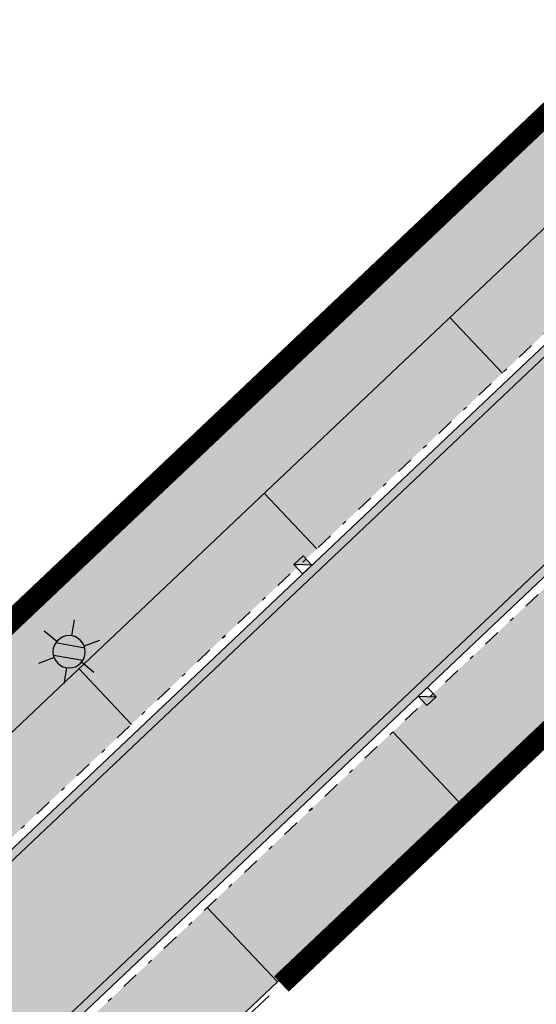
# Model space of a CAD drawing. Header units: metres. Extents: x 104013 to 104665, y 427946 to 428479.
# Tile 102 of 195: x 104358 to 104370, y 428179 to 428202. Entities that reach past the tile are written whole.
import ezdxf
from ezdxf.enums import TextEntityAlignment as Align

# ---------------------------------------------------------------- set-up
doc = ezdxf.new("R2010")
doc.units = ezdxf.units.M
doc.linetypes.add('VH-GELEIDEBAND', pattern=[6, 2, -2, 0, -2])
doc.linetypes.add('VH-OPSLUITBAND', pattern=[10, 4, -2, 2, -2])
for name, color, linetype, true_color in [('_ERFTOEGANGSWEG', 2, 'Continuous', 0xffff00), ('N-WE-VH-VERHARDING-AP_PARKEERPLAATS', 7, 'Continuous', 0x889692), ('N-WE-VH-VERHARDING-AP_RIJBAAN-ELEMENT', 7, 'Continuous', 0x7f4f3f), ('N-WE-VH-VERHARDING-AP_VOETPAD', 7, 'Continuous', 0xdbdbdb)]:
    doc.layers.add(name, color=color, linetype=linetype, true_color=true_color)
doc.layers.add('_LAGE HAAG', color=90, linetype='Continuous')
for name, color, linetype, lineweight in [('N-WE-IE-MEUBILAIR_WEGMEUBILAIR_LICHTMAST-S', 7, 'Continuous', 25), ('N-WE-RI-HWA_KOLK_TROTTOIRKOLK-S', 150, 'Continuous', 25), ('N-WE-VH-GOOT-G', 170, 'Continuous', 35), ('N-WE-VH-KANTOPSLUITING_GELEIDEBAND-G', 20, 'VH-GELEIDEBAND', 35), ('N-WE-VH-KANTOPSLUITING_OPSLUITBAND-G', 150, 'VH-OPSLUITBAND', 35), ('N-WE-VH-VERHARDING-G', 7, 'Continuous', 35)]:
    doc.layers.add(name, color=color, linetype=linetype, lineweight=lineweight)
doc.styles.add('NLCS-ISO', font='NLCS-ISO.ttf')

# ---------------------------------------------------------------- blocks, each defined once
blk = doc.blocks.new('Trottoirkolk')
h = blk.add_hatch(color=256)
h.paths.add_polyline_path([(-0.021, 0.181), (0.004, 0.189), (0.211, 0.024), (0.024, -0.211)])
h.paths.add_polyline_path([(-0.024, 0.211), (0.004, 0.189), (-0.021, 0.181)])
blk.add_lwpolyline([(0.024, -0.211), (-0.211, -0.024), (-0.024, 0.211), (0.211, 0.024)], close=True)
blk.add_lwpolyline([(0.024, -0.211), (-0.024, 0.211)])
blk = doc.blocks.new('N-SIE-WEG_LICHTMAST-SO')
h = blk.add_hatch(color=256)
h.paths.add_polyline_path([(1.163, 0.5, 0.658505), (-1.163, 0.5)])
h.paths.add_polyline_path([(-1.163, -0.5, 0.658505), (1.163, -0.5)])
at = {"flags": 128}
for points in [[(0, 1.266), (0, 2.531)], [(-2.192, 1.266), (-1.096, 0.633)], [(1.096, 0.633), (2.192, 1.266)], [(-1.163, 0.5), (1.163, 0.5)], [(-2.192, -1.266), (-1.096, -0.633)], [(-1.163, -0.5), (1.163, -0.5)], [(2.192, -1.266), (1.096, -0.633)], [(0, -1.266), (0, -2.531)]]:
    blk.add_lwpolyline(points, dxfattribs=at)
at = {"ltscale": 0.5}
blk.add_circle((0, 0), 1.266, dxfattribs=at)
at = {"style": 'NLCS-ISO'}
blk.add_attdef('TYPE', text='', height=1.8, dxfattribs=at).set_placement((0, 2.531), align=Align.BOTTOM_CENTER)

msp = doc.modelspace()

# ---------------------------------------------------------------- hatches: boundary and pattern name
at = {"layer": '_ERFTOEGANGSWEG'}
h = msp.add_hatch(color=256, dxfattribs=at)
h.dxf.hatch_style = 1
edge = h.paths.add_edge_path()
edge.add_line((104379.226, 428197.741), (104379.953, 428198.428))
edge.add_line((104379.953, 428198.428), (104382.9, 428201.216))
edge.add_arc((104384.961, 428199.036), 3, 48.4032, 133.4034, ccw=False)
edge.add_line((104386.953, 428201.28), (104377.377, 428209.882))
edge.add_arc((104373.116, 428205.658), 6, -46.5979, 44.748, ccw=False)
edge.add_line((104377.239, 428201.298), (104376.512, 428200.611))
edge.add_line((104376.512, 428200.611), (104258.297, 428088.807))
edge.add_line((104258.297, 428088.807), (104257.57, 428088.12))
edge.add_line((104257.57, 428088.12), (104260.284, 428085.25))
edge.add_line((104260.284, 428085.25), (104261.011, 428085.937))
edge.add_line((104261.011, 428085.937), (104379.226, 428197.741))
at = {"layer": 'N-WE-VH-VERHARDING-AP_PARKEERPLAATS'}
h = msp.add_hatch(color=256, dxfattribs=at)
h.dxf.hatch_style = 1
h.paths.add_polyline_path([(104373.22, 428197.773), (104371.983, 428199.081), (104367.624, 428194.958), (104368.861, 428193.65)])
h = msp.add_hatch(color=256, dxfattribs=at)
h.dxf.hatch_style = 1
h.paths.add_polyline_path([(104368.861, 428193.65), (104367.624, 428194.958), (104363.265, 428190.835), (104364.502, 428189.528)])
h = msp.add_hatch(color=256, dxfattribs=at)
h.dxf.hatch_style = 1
h.paths.add_polyline_path([(104364.502, 428189.528), (104363.265, 428190.835), (104358.906, 428186.713), (104360.143, 428185.405)])
h = msp.add_hatch(color=256, dxfattribs=at)
h.dxf.hatch_style = 1
h.paths.add_polyline_path([(104372.294, 428187.607), (104370.645, 428189.35), (104366.286, 428185.228), (104367.935, 428183.484)])
h = msp.add_hatch(color=256, dxfattribs=at)
h.dxf.hatch_style = 1
h.paths.add_polyline_path([(104354.547, 428182.59), (104355.783, 428181.282), (104360.143, 428185.405), (104358.906, 428186.713)])
h = msp.add_hatch(color=256, dxfattribs=at)
h.dxf.hatch_style = 1
h.paths.add_polyline_path([(104367.935, 428183.484), (104366.286, 428185.228), (104361.927, 428181.105), (104363.576, 428179.361)])
at = {"layer": 'N-WE-VH-VERHARDING-AP_RIJBAAN-ELEMENT'}
h = msp.add_hatch(color=256, dxfattribs=at)
h.dxf.hatch_style = 1
h.paths.add_polyline_path([(104379.226, 428197.741), (104379.953, 428198.429), (104377.239, 428201.298), (104376.512, 428200.611), (104258.297, 428088.807), (104257.57, 428088.12), (104260.285, 428085.25), (104261.011, 428085.938)])
at = {"layer": 'N-WE-VH-VERHARDING-AP_VOETPAD'}
h = msp.add_hatch(color=256, dxfattribs=at)
edge = h.paths.add_edge_path()
edge.add_line((104310.122, 428140.574), (104378.78, 428205.509))
edge.add_arc((105113.722, 429019.951), 1097.022, 227.937315, 227.946481)
edge.add_arc((104373.116, 428205.658), 5.8, 357.3639, 407.6915)
edge.add_arc((105039.517, 428940.347), 986.097, 226.749052, 227.790937, ccw=False)
edge.add_line((104363.849, 428222.114), (104362.26, 428220.725))
edge.add_arc((105100.828, 429006.457), 1078.358, 226.772244, 227.869702)
edge.add_line((104377.445, 428206.724), (104314.077, 428146.792))
edge.add_line((104314.077, 428146.792), (104289.72, 428172.439))
edge.add_line((104289.72, 428172.439), (104288.086, 428170.893))
edge.add_line((104288.086, 428170.893), (104312.442, 428145.246))
edge.add_line((104312.442, 428145.246), (104308.882, 428141.879))
edge.add_line((104308.882, 428141.879), (104310.122, 428140.574))
h = msp.add_hatch(color=256, dxfattribs=at)
h.dxf.hatch_style = 1
h.paths.add_polyline_path([(104373.927, 428159.86), (104374.267, 428160.154), (104360.341, 428176.302), (104363.576, 428179.361), (104361.927, 428181.105), (104358.445, 428177.812)])

# ---------------------------------------------------------------- linework, layer by layer
at = {"layer": '_LAGE HAAG', "const_width": 0.5, "flags": 128}
for points in [[(104345.29, 428178.402), (104346.264, 428177.372), (104377.292, 428206.717)], [(104363.669, 428179.311), (104372.228, 428187.407)]]:
    msp.add_lwpolyline(points, dxfattribs=at)
at = {"layer": 'N-WE-VH-GOOT-G', "ltscale": 0.2}
for points in [[(104376.65, 428200.466), (104317.988, 428144.986)], [(104379.089, 428197.887), (104320.427, 428142.407)]]:
    msp.add_lwpolyline(points, dxfattribs=at)
at = {"layer": 'N-WE-VH-KANTOPSLUITING_GELEIDEBAND-G', "ltscale": 0.2, "flags": 128}
for points in [[(104377.101, 428201.444), (104316.986, 428144.589)], [(104380.09, 428198.283), (104319.975, 428141.429)]]:
    msp.add_lwpolyline(points, dxfattribs=at)
at = {"layer": 'N-WE-VH-KANTOPSLUITING_OPSLUITBAND-G', "ltscale": 0.2, "flags": 128}
for points in [[(104377.297, 428206.722), (104314.081, 428146.934)], [(104385.174, 428199.65), (104360.479, 428176.295)]]:
    msp.add_lwpolyline(points, dxfattribs=at)
at = {"layer": 'N-WE-VH-VERHARDING-G', "flags": 128}
for points in [[(104377.445, 428206.724), (104314.077, 428146.792)], [(104378.78, 428205.509), (104347.526, 428175.95)], [(104385.172, 428199.786), (104360.341, 428176.302)], [(104368.861, 428193.65), (104367.624, 428194.958)], [(104364.502, 428189.528), (104363.265, 428190.835)], [(104360.143, 428185.405), (104358.906, 428186.713)], [(104366.286, 428185.228), (104367.935, 428183.484)], [(104361.927, 428181.105), (104363.576, 428179.361)]]:
    msp.add_lwpolyline(points, dxfattribs=at)
for points in [[(104377.239, 428201.298), (104257.57, 428088.12, -0.427307), (104248.909, 428088.555), (104228.732, 428111.886)], [(104382.9, 428201.216), (104257.684, 428082.791, 0.401241), (104257.476, 428078.649), (104302.882, 428026.145, 0.413584), (104311.336, 428025.523), (104449.008, 428144.069)]]:
    msp.add_lwpolyline(points, format="xyb", dxfattribs=at)

# ---------------------------------------------------------------- block references
at = {"layer": 'N-WE-IE-MEUBILAIR_WEGMEUBILAIR_LICHTMAST-S', "xscale": -0.3, "yscale": 0.3, "zscale": 0.3, "rotation": 350.2850831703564}
msp.add_blockref('N-SIE-WEG_LICHTMAST-SO', (104358.681, 428187.109, 0), dxfattribs=at)
at = {"layer": 'N-WE-RI-HWA_KOLK_TROTTOIRKOLK-S'}
for p, rotation in [((104364.174, 428189.149), 81.90147321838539), ((104367.094, 428186.061), 261.9014732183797)]:
    msp.add_blockref('Trottoirkolk', p, dxfattribs=dict(at, rotation=rotation))

doc.saveas('drawing.dxf')
